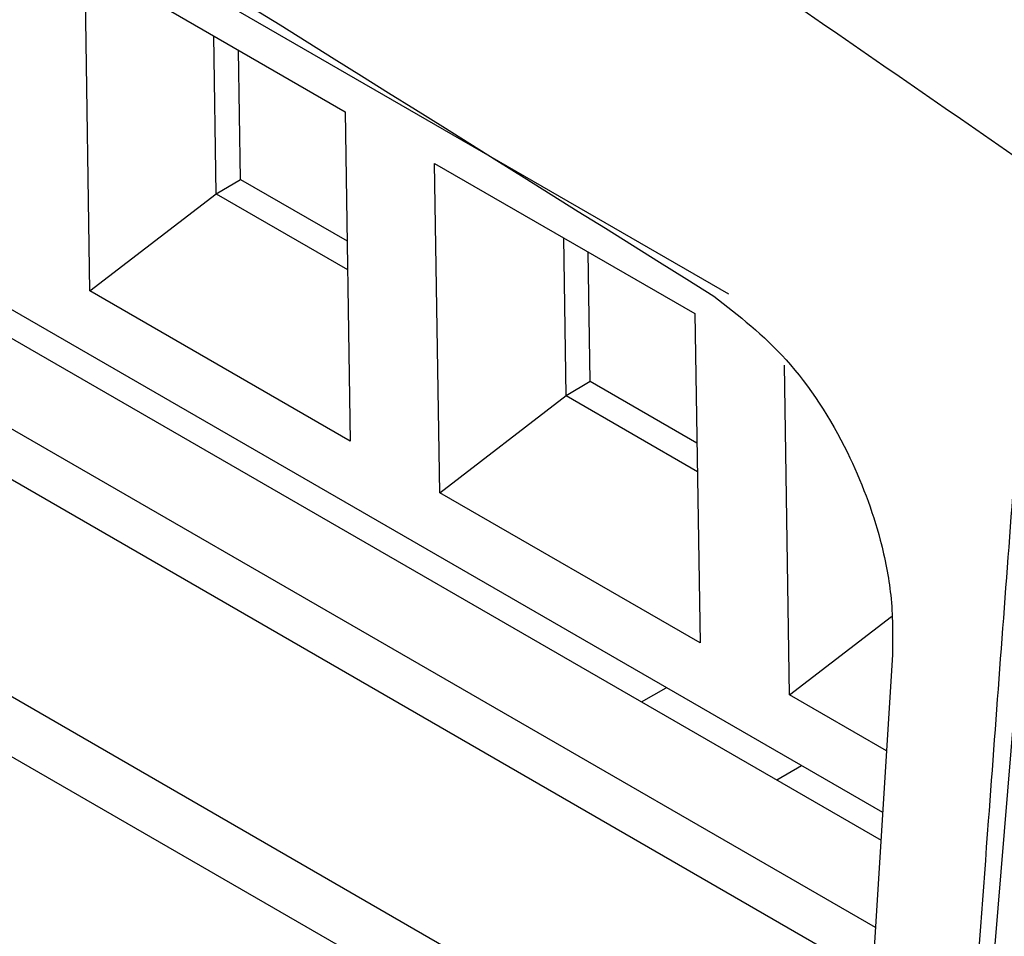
# Model space of a CAD drawing. Header units: millimetres. Extents: x -0.57 to 0.95, y -0.4 to 0.71.
# Tile 177 of 256: x 0.74339 to 0.7535, y -0.13207 to -0.12266. Entities that reach past the tile are written whole.
import ezdxf

# ---------------------------------------------------------------- set-up
doc = ezdxf.new("R2010")
doc.units = ezdxf.units.MM
doc.layers.add('FORMAT', color=7, linetype='Continuous')

msp = doc.modelspace()

# ---------------------------------------------------------------- linework, layer by layer
at = {"layer": 'FORMAT', "color": 7, "linetype": 'Continuous', "lineweight": 25}
for p, q in [((0.750665, -0.125478), (0.714862, -0.104809)), ((0.752247, -0.130802), (0.714919, -0.109254)), ((0.715467, -0.109863), (0.752229, -0.131085)), ((0.752173, -0.131984), (0.714094, -0.110001)), ((0.714468, -0.110736), (0.752142, -0.132484)), ((0.710435, -0.111254), (0.753094, -0.13588)), ((0.751294, -0.134227), (0.713007, -0.112124)), ((0.744054, -0.122062), (0.746727, -0.123605)), ((0.744106, -0.125444), (0.744054, -0.122062)), ((0.745404, -0.124448), (0.745379, -0.122827)), ((0.745652, -0.1243), (0.745631, -0.122973)), ((0.746727, -0.123605), (0.746779, -0.126987)), ((0.747646, -0.124136), (0.750319, -0.125679)), ((0.747698, -0.127518), (0.747646, -0.124136)), ((0.745404, -0.124448), (0.745652, -0.1243)), ((0.745652, -0.1243), (0.746747, -0.124932)), ((0.744106, -0.125444), (0.745404, -0.124448)), ((0.745404, -0.124448), (0.746752, -0.125226)), ((0.748996, -0.126521), (0.748971, -0.124901)), ((0.749244, -0.126373), (0.749223, -0.125046)), ((0.746779, -0.126987), (0.744106, -0.125444)), ((0.750319, -0.125679), (0.750371, -0.129061)), ((0.75129, -0.129592), (0.751238, -0.126209)), ((0.748996, -0.126521), (0.749244, -0.126373)), ((0.749244, -0.126373), (0.750339, -0.127006)), ((0.747698, -0.127518), (0.748996, -0.126521)), ((0.748996, -0.126521), (0.750344, -0.127299)), ((0.750371, -0.129061), (0.747698, -0.127518)), ((0.75129, -0.129592), (0.752336, -0.128789)), ((0.752348, -0.12918), (0.752065, -0.133707)), ((0.749771, -0.129666), (0.750024, -0.12952)), ((0.752286, -0.130167), (0.75129, -0.129592)), ((0.751414, -0.130321), (0.75116, -0.130468))]:
    msp.add_line(p, q, dxfattribs=at)
at = {"layer": 'FORMAT', "color": 7, "linetype": 'Continuous', "lineweight": 25, "flags": 128}
msp.add_lwpolyline([(0.753094, -0.135881), (0.753331, -0.133026), (0.753567, -0.13017), (0.754012, -0.124806)], dxfattribs=at)
at = {"layer": 'FORMAT', "color": 7, "linetype": 'Continuous', "lineweight": 25}
for points, knots in [([(0.711424, -0.099415), (0.713269, -0.1003), (0.71696, -0.10207), (0.722512, -0.104943), (0.728073, -0.107975), (0.733466, -0.111079), (0.738689, -0.114232), (0.743739, -0.11742), (0.74879, -0.120736), (0.752153, -0.123059), (0.753834, -0.124221)], [0, 0, 0, 0, 0.130967, 0.262024, 0.392991, 0.524048, 0.642867, 0.761754, 0.880843, 1, 1, 1, 1]), ([(0.714907, -0.104706), (0.720837, -0.107918), (0.732696, -0.114343), (0.744574, -0.121781), (0.750512, -0.1255)], [0, 0, 0, 0, 0.5000152, 1, 1, 1, 1]), ([(0.753834, -0.124221), (0.753749, -0.125332), (0.753578, -0.127556), (0.753305, -0.131222), (0.753118, -0.133775), (0.753012, -0.135219)], [0, 0, 0, 0, 0.302994, 0.605988, 1, 1, 1, 1]), ([(0.750512, -0.1255), (0.750768, -0.125699), (0.751293, -0.126108), (0.751892, -0.127034), (0.752211, -0.12789), (0.752352, -0.128601), (0.752349, -0.12898), (0.752348, -0.12918)], [0, 0, 0, 0, 0.243103, 0.499297, 0.713812, 0.848042, 1, 1, 1, 1])]:
    msp.add_open_spline(points, degree=3, knots=knots, dxfattribs=at)

doc.saveas('drawing.dxf')
